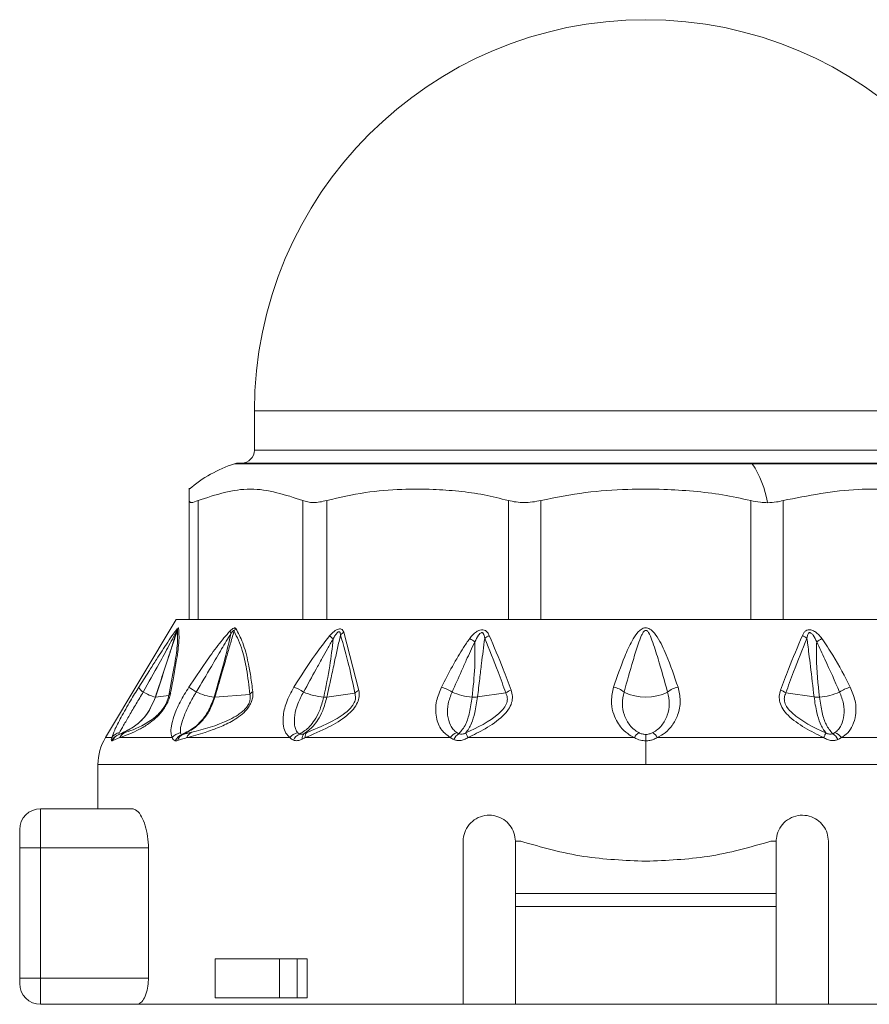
# Model space of a CAD drawing. Header units: millimetres. Extents: x -447 to 1924, y -61 to 422.
# Tile 24 of 59: x 290 to 322, y 158 to 196. Entities that reach past the tile are written whole.
import ezdxf

# ---------------------------------------------------------------- set-up
doc = ezdxf.new("R2010")
doc.units = ezdxf.units.MM

# ---------------------------------------------------------------- blocks, each defined once
blk = doc.blocks.new('Drawing View2')
at = {"color": 7, "linetype": 'Continuous', "lineweight": 18}
for p, q in [((-199.232, 2.025), (-199.232, 0.525)), ((-199.232, 2.025), (-169.232, 2.025)), ((-199.232, 0.525), (-184.232, 0.525)), ((-184.232, 0.525), (-169.232, 0.525)), ((-180.151, 0), (-200, 0)), ((-199.844, 0.025), (-180.191, 0.025)), ((-180.191, 0.025), (-168.62, 0.025)), ((-168.464, 0), (-180.151, 0)), ((-201.732, -5.975), (-201.732, -1.41)), ((-201.397, -5.975), (-201.397, -1.41)), ((-197.378, -5.975), (-197.378, -1.41)), ((-196.463, -5.975), (-196.463, -1.41)), ((-189.501, -5.975), (-189.501, -1.41)), ((-188.251, -5.975), (-188.251, -1.41)), ((-180.213, -5.975), (-180.213, -1.41)), ((-178.963, -5.975), (-178.963, -1.41)), ((-202.232, -5.975), (-204.947, -10.5)), ((-202.232, -5.975), (-201.732, -5.975)), ((-201.508, -5.975), (-201.72, -5.975)), ((-201.508, -5.975), (-197.246, -5.975)), ((-196.667, -5.975), (-197.246, -5.975)), ((-196.667, -5.975), (-189.285, -5.975)), ((-188.494, -5.975), (-189.285, -5.975)), ((-188.494, -5.975), (-179.97, -5.975)), ((-179.179, -5.975), (-179.97, -5.975)), ((-179.179, -5.975), (-171.797, -5.975)), ((-195.812, -6.462), (-195.232, -8.689)), ((-203.664, -8.565), (-203.262, -7.931)), ((-203.025, -8.95), (-202.519, -8.883)), ((-200.748, -8.949), (-199.404, -8.841)), ((-196.456, -8.944), (-195.385, -8.794)), ((-190.681, -8.939), (-189.598, -8.788)), ((-177.783, -8.939), (-178.866, -8.788)), ((-204.703, -10.5), (-204.947, -10.5)), ((-204.398, -10.5), (-204.691, -10.622)), ((-202.386, -10.5), (-204.398, -10.5)), ((-197.879, -10.5), (-201.825, -10.5)), ((-191.725, -10.5), (-197.291, -10.5)), ((-184.668, -10.5), (-191.047, -10.5)), ((-184.232, -10.378), (-184.232, -10.625)), ((-177.416, -10.5), (-183.795, -10.5)), ((-171.173, -10.5), (-176.738, -10.5)), ((-184.232, -11.529), (-184.232, -10.625)), ((-205.232, -11.529), (-205.232, -13.225)), ((-184.232, -11.529), (-205.232, -11.529)), ((-163.232, -11.529), (-184.232, -11.529)), ((-207.432, -14.725), (-207.432, -13.225)), ((-207.432, -13.225), (-203.922, -13.225)), ((-208.232, -14.725), (-208.232, -14.025)), ((-191.232, -14.475), (-191.232, -20.725)), ((-189.232, -16.475), (-189.232, -14.475)), ((-189.232, -14.475), (-189.023, -14.475)), ((-179.44, -14.475), (-179.232, -14.475)), ((-179.232, -14.475), (-179.232, -16.475)), ((-177.232, -20.725), (-177.232, -14.475)), ((-208.232, -14.725), (-207.432, -14.725)), ((-208.232, -19.725), (-208.232, -14.725)), ((-207.432, -19.725), (-207.432, -14.725)), ((-207.432, -14.725), (-203.299, -14.725)), ((-203.299, -19.725), (-203.299, -14.725)), ((-179.232, -16.475), (-189.232, -16.475)), ((-189.232, -16.975), (-189.232, -16.475)), ((-179.232, -16.975), (-179.232, -16.475)), ((-179.232, -16.975), (-189.232, -16.975)), ((-189.232, -20.725), (-189.232, -16.975)), ((-179.232, -16.975), (-179.232, -20.725)), ((-200.743, -18.975), (-200.743, -20.475)), ((-198.274, -18.975), (-200.743, -18.975)), ((-198.274, -20.475), (-198.274, -18.975)), ((-198.274, -18.975), (-197.601, -18.975)), ((-197.601, -20.475), (-197.601, -18.975)), ((-197.208, -18.975), (-197.601, -18.975)), ((-197.208, -18.975), (-197.208, -20.475)), ((-208.232, -19.725), (-208.232, -19.925)), ((-208.232, -19.725), (-207.432, -19.725)), ((-207.432, -20.725), (-207.432, -19.725)), ((-207.432, -19.725), (-203.299, -19.725)), ((-203.73, -20.725), (-207.432, -20.725)), ((-203.73, -20.725), (-191.232, -20.725)), ((-198.274, -20.475), (-200.743, -20.475)), ((-197.601, -20.475), (-198.274, -20.475)), ((-197.208, -20.475), (-197.601, -20.475)), ((-189.232, -20.725), (-191.232, -20.725)), ((-189.232, -20.725), (-179.232, -20.725)), ((-177.232, -20.725), (-179.232, -20.725)), ((-177.232, -20.725), (-164.734, -20.725))]:
    blk.add_line(p, q, dxfattribs=at)
for centre, radius, start, end in [((-184.232, 2.025), 15, 0, 180), ((-199.732, 0.525), 0.5, 270, 0), ((-198.394, -4.893), 5.15, 108.1664, 130.4305), ((-199.844, -0.475), 0.5, 90, 108.1664), ((-180.197, -0.029), 0.0545, 32.4847, 84.1078), ((-183.499, -2.174), 3.992, 9.8423, 32.9992), ((-201.902, -6.468), 0.324, 155.8429, 174.655), ((-201.727, -6.561), 0.49, 147.2626, 160.2891), ((-199.781, -6.353), 0.386, 187.5089, 203.9881), ((-199.542, -6.65), 0.526, 140.7173, 153.7493), ((-207.247, -19.3), 16.732, 48.7638, 49.3774), ((-195.506, -6.942), 0.57, 122.4971, 138.7551), ((-191.689, -8.082), 1.547, 54.1818, 62.9072), ((-189.901, -7.307), 0.791, 114.7837, 129.6376), ((-178.563, -7.307), 0.791, 50.3624, 65.2163), ((-176.775, -8.083), 1.547, 117.0941, 125.8165), ((-203.287, -8.396), 0.414, 204.0865, 239.4434), ((-216.801, -31.794), 27.68, 56.3517, 57.0582), ((-198.363, -10.285), 1.837, 56.6046, 69.537), ((-192.392, -9.813), 1.29, 55.3117, 75.3484), ((-189.112, -9.441), 0.815, 110.5166, 126.6125), ((-185.644, -9.46), 0.913, 50.851, 78.7073), ((-182.82, -9.46), 0.913, 101.2927, 129.149), ((-179.352, -9.441), 0.815, 53.3875, 69.4834), ((-176.072, -9.813), 1.29, 104.6516, 124.6883), ((-202.523, -7.105), 1.913, 239.4043, 254.6198), ((-203.029, -8.914), 0.0356, 267.4158, 276.3201), ((-202.243, -9.011), 0.304, 131.4359, 155.0717), ((-200.547, -6.863), 2.099, 244.1185, 263.6115), ((-199.049, -9.111), 0.446, 123.9682, 142.8148), ((-196.384, -6.554), 2.401, 246.2439, 265.3332), ((-194.989, -9.208), 0.573, 115.027, 133.6959), ((-190.748, -6.765), 2.185, 245.4117, 266.2911), ((-184.232, -7.135), 1.82, 242.6733, 297.3267), ((-177.716, -6.765), 2.185, 273.7089, 294.5883), ((-203.232, -11.529), 2, 149.0362, 180), ((-204.261, -10.85), 0.5, 109.1019, 153.0969), ((-204.319, -10.771), 0.47, 100.9672, 144.8077), ((-204.257, -10.832), 0.482, 109.3625, 154.2596), ((-203.99, -10.723), 0.464, 111.8132, 151.3198), ((-201.957, -10.854), 0.556, 101.6448, 140.4638), ((-201.83, -10.831), 0.489, 111.492, 154.5199), ((-201.804, -10.737), 0.399, 113.9413, 162.016), ((-201.473, -10.627), 0.374, 116.4592, 160.1268), ((-197.435, -10.866), 0.575, 104.4162, 140.4213), ((-197.291, -10.824), 0.506, 114.2513, 153.2837), ((-197.16, -10.524), 0.248, 134.0214, 187.8098), ((-197.058, -10.467), 0.235, 136.7077, 188.1385), ((-191.285, -10.817), 0.543, 110.8768, 144.3208), ((-191.119, -10.792), 0.521, 122.0688, 155.3334), ((-184.157, -10.777), 0.582, 126.5982, 151.6209), ((-184.307, -10.777), 0.582, 28.3791, 53.4018), ((-177.345, -10.792), 0.521, 24.6665, 57.9313), ((-177.179, -10.817), 0.543, 35.6794, 69.1233), ((-207.432, -14.025), 0.8, 90, 180), ((-207.432, -19.925), 0.8, 180, 270)]:
    blk.add_arc(centre, radius, start, end, dxfattribs=at)
for points, knots in [([(-201.732, -1.41), (-201.732, -1.118), (-201.732, -0.825), (-201.732, -0.972), (-201.732, -0.972)], [0, 0, 0, 0, 0.998199, 1, 1, 1, 1]), ([(-197.378, -1.41), (-198.047, -1.191), (-199.387, -0.752), (-200.727, -1.19), (-201.397, -1.41)], [0, 0, 0, 0, 0.499632, 1, 1, 1, 1]), ([(-189.501, -1.41), (-189.811, -1.332), (-190.44, -1.175), (-191.405, -1.043), (-192.457, -0.966), (-193.652, -0.97), (-195.02, -1.073), (-195.971, -1.295), (-196.463, -1.41)], [0, 0, 0, 0, 0.135419, 0.274991, 0.415244, 0.585607, 0.785782, 1, 1, 1, 1]), ([(-180.213, -1.41), (-180.57, -1.332), (-181.296, -1.175), (-182.412, -1.043), (-183.625, -0.966), (-185.006, -0.97), (-186.585, -1.073), (-187.683, -1.295), (-188.251, -1.41)], [0, 0, 0, 0, 0.135414, 0.274984, 0.415234, 0.58558, 0.78576, 1, 1, 1, 1]), ([(-172.001, -1.41), (-172.492, -1.295), (-173.443, -1.073), (-174.815, -0.971), (-176.656, -0.953), (-178.008, -1.221), (-178.963, -1.41)], [0, 0, 0, 0, 0.21393, 0.414834, 0.587057, 1, 1, 1, 1]), ([(-180.213, -1.41), (-180.088, -1.436), (-179.872, -1.483), (-179.657, -1.489), (-179.566, -1.492)], [0, 0, 0, 0, 0.573868, 1, 1, 1, 1]), ([(-179.566, -1.492), (-179.45, -1.487), (-179.239, -1.479), (-179.049, -1.431), (-178.963, -1.41)], [0, 0, 0, 0, 0.54545, 1, 1, 1, 1]), ([(-203.262, -7.931), (-203.171, -7.787), (-202.936, -7.415), (-202.629, -6.946), (-202.358, -6.541), (-202.245, -6.396), (-202.198, -6.335)], [0, 0, 0, 0, 0.253563, 0.655047, 0.855267, 1, 1, 1, 1]), ([(-202.188, -6.395), (-202.249, -6.579), (-202.36, -6.918), (-202.539, -7.464), (-202.758, -8.133), (-202.925, -8.645), (-203.025, -8.95)], [0, 0, 0, 0, 0.215335, 0.398234, 0.642077, 1, 1, 1, 1]), ([(-202.188, -6.395), (-202.181, -6.566), (-202.166, -6.888), (-202.306, -7.801), (-202.445, -8.504), (-202.519, -8.883)], [0, 0, 0, 0, 0.3425593, 0.6462348, 1, 1, 1, 1]), ([(-202.139, -6.296), (-202.128, -6.443), (-202.108, -6.725), (-202.222, -7.599), (-202.362, -8.341), (-202.445, -8.783)], [0, 0, 0, 0, 0.308412, 0.587789, 1, 1, 1, 1]), ([(-202.224, -6.437), (-202.219, -6.428), (-202.209, -6.412), (-202.198, -6.396), (-202.192, -6.39), (-202.189, -6.389), (-202.189, -6.393), (-202.188, -6.395)], [0, 0, 0, 0, 0.312066, 0.577689, 0.709478, 0.846396, 1, 1, 1, 1]), ([(-202.198, -6.335), (-202.182, -6.319), (-202.16, -6.295), (-202.144, -6.288), (-202.141, -6.293), (-202.139, -6.296)], [0, 0, 0, 0, 0.527893, 0.7496455, 1, 1, 1, 1]), ([(-201.749, -8.565), (-201.533, -8.246), (-201.169, -7.708), (-200.652, -6.966), (-200.323, -6.587), (-200.164, -6.403)], [0, 0, 0, 0, 0.427707, 0.722359, 1, 1, 1, 1]), ([(-200.164, -6.403), (-200.138, -6.38), (-200.092, -6.338), (-200.036, -6.304), (-199.998, -6.294), (-199.969, -6.296), (-199.957, -6.31), (-199.95, -6.317)], [0, 0, 0, 0, 0.303841, 0.543349, 0.671179, 0.821746, 1, 1, 1, 1]), ([(-200.134, -6.509), (-200.12, -6.488), (-200.095, -6.452), (-200.064, -6.416), (-200.044, -6.4), (-200.032, -6.395), (-200.023, -6.397), (-200.017, -6.405), (-200.015, -6.413), (-200.014, -6.418)], [0, 0, 0, 0, 0.3366965, 0.5652326, 0.6587129, 0.7523062, 0.8216938, 0.9026669, 1, 1, 1, 1]), ([(-199.95, -6.317), (-199.855, -6.49), (-199.656, -6.855), (-199.49, -7.514), (-199.371, -8.156), (-199.323, -8.542), (-199.298, -8.741)], [0, 0, 0, 0, 0.283427, 0.598157, 0.79281, 1, 1, 1, 1]), ([(-196.354, -6.6), (-196.316, -6.559), (-196.248, -6.486), (-196.143, -6.401), (-196.055, -6.349), (-195.973, -6.326), (-195.899, -6.335), (-195.843, -6.385), (-195.823, -6.436), (-195.812, -6.462)], [0, 0, 0, 0, 0.202674, 0.363901, 0.493169, 0.594446, 0.716905, 0.852714, 1, 1, 1, 1]), ([(-190.984, -6.705), (-190.942, -6.653), (-190.866, -6.559), (-190.735, -6.443), (-190.604, -6.371), (-190.475, -6.354), (-190.37, -6.393), (-190.289, -6.476), (-190.253, -6.549), (-190.233, -6.588)], [0, 0, 0, 0, 0.195281, 0.351729, 0.494735, 0.605844, 0.71819, 0.84666, 1, 1, 1, 1]), ([(-182.998, -8.565), (-183.141, -8.149), (-183.365, -7.494), (-183.703, -6.756), (-183.95, -6.415), (-184.111, -6.311), (-184.201, -6.285), (-184.324, -6.293), (-184.451, -6.37), (-184.609, -6.538), (-184.818, -6.877), (-185.125, -7.569), (-185.331, -8.171), (-185.465, -8.565)], [0, 0, 0, 0, 0.25126, 0.396042, 0.462455, 0.47993, 0.495701, 0.509284, 0.540179, 0.56984, 0.63555, 0.761953, 1, 1, 1, 1]), ([(-183.396, -8.752), (-183.515, -8.327), (-183.701, -7.663), (-183.942, -6.901), (-184.076, -6.543), (-184.158, -6.428), (-184.188, -6.401), (-184.213, -6.39), (-184.234, -6.386), (-184.272, -6.395), (-184.313, -6.436), (-184.359, -6.507), (-184.436, -6.667), (-184.562, -7.018), (-184.783, -7.738), (-184.955, -8.35), (-185.068, -8.752)], [0, 0, 0, 0, 0.264351, 0.412633, 0.474696, 0.48507, 0.49331, 0.496676, 0.499653, 0.505093, 0.516526, 0.530686, 0.554354, 0.619061, 0.749435, 1, 1, 1, 1]), ([(-177.48, -6.705), (-177.526, -6.648), (-177.61, -6.545), (-177.753, -6.425), (-177.892, -6.36), (-178.016, -6.359), (-178.108, -6.406), (-178.18, -6.485), (-178.213, -6.552), (-178.231, -6.588)], [0, 0, 0, 0, 0.215253, 0.384528, 0.526066, 0.634008, 0.741365, 0.859377, 1, 1, 1, 1]), ([(-203.497, -8.752), (-203.291, -8.387), (-202.956, -7.793), (-202.573, -7.088), (-202.355, -6.673), (-202.261, -6.504), (-202.224, -6.437)], [0, 0, 0, 0, 0.470738, 0.766879, 0.908603, 1, 1, 1, 1]), ([(-202.224, -6.437), (-202.275, -6.606), (-202.376, -6.945), (-202.554, -7.487), (-202.771, -8.156), (-202.934, -8.654), (-203.031, -8.95)], [0, 0, 0, 0, 0.201655, 0.404918, 0.64705, 1, 1, 1, 1]), ([(-201.464, -8.752), (-201.269, -8.425), (-200.942, -7.877), (-200.507, -7.122), (-200.254, -6.706), (-200.134, -6.509)], [0, 0, 0, 0, 0.4373839, 0.7346037, 1, 1, 1, 1]), ([(-200.134, -6.509), (-200.21, -6.839), (-200.398, -7.653), (-200.638, -8.466), (-200.781, -8.949)], [0, 0, 0, 0, 0.404874, 1, 1, 1, 1]), ([(-200.014, -6.418), (-200.064, -6.586), (-200.161, -6.915), (-200.319, -7.464), (-200.514, -8.139), (-200.663, -8.654), (-200.748, -8.949)], [0, 0, 0, 0, 0.199401, 0.389589, 0.65075, 1, 1, 1, 1]), ([(-200.014, -6.418), (-199.901, -6.648), (-199.699, -7.061), (-199.517, -7.913), (-199.444, -8.513), (-199.404, -8.841)], [0, 0, 0, 0, 0.364986, 0.653176, 1, 1, 1, 1]), ([(-197.721, -8.565), (-197.457, -8.14), (-197.038, -7.466), (-196.539, -6.834), (-196.354, -6.6)], [0, 0, 0, 0, 0.629625, 1, 1, 1, 1]), ([(-197.352, -8.752), (-197.191, -8.461), (-196.953, -8.031), (-196.649, -7.478), (-196.435, -7.09), (-196.292, -6.844), (-196.219, -6.717)], [0, 0, 0, 0, 0.429633, 0.636413, 0.813229, 1, 1, 1, 1]), ([(-196.219, -6.717), (-196.255, -7.061), (-196.335, -7.807), (-196.494, -8.548), (-196.58, -8.947)], [0, 0, 0, 0, 0.460533, 1, 1, 1, 1]), ([(-195.934, -6.567), (-195.973, -6.736), (-196.051, -7.077), (-196.17, -7.623), (-196.305, -8.246), (-196.403, -8.698), (-196.456, -8.944)], [0, 0, 0, 0, 0.213459, 0.429379, 0.690191, 1, 1, 1, 1]), ([(-196.219, -6.717), (-196.193, -6.672), (-196.149, -6.595), (-196.083, -6.503), (-196.03, -6.452), (-195.995, -6.437), (-195.977, -6.439), (-195.961, -6.448), (-195.949, -6.468), (-195.938, -6.509), (-195.936, -6.544), (-195.934, -6.567)], [0, 0, 0, 0, 0.274116, 0.463194, 0.592982, 0.653123, 0.685144, 0.720858, 0.783468, 0.856593, 1, 1, 1, 1]), ([(-195.934, -6.567), (-195.822, -6.952), (-195.614, -7.668), (-195.457, -8.438), (-195.385, -8.794)], [0, 0, 0, 0, 0.53826, 1, 1, 1, 1]), ([(-192.065, -8.565), (-191.928, -8.299), (-191.723, -7.901), (-191.437, -7.398), (-191.223, -7.04), (-191.065, -6.819), (-190.984, -6.705)], [0, 0, 0, 0, 0.420929, 0.628617, 0.808166, 1, 1, 1, 1]), ([(-190.783, -6.828), (-190.743, -6.739), (-190.692, -6.628), (-190.599, -6.514), (-190.551, -6.479), (-190.515, -6.473), (-190.494, -6.477), (-190.476, -6.488), (-190.448, -6.519), (-190.423, -6.591), (-190.412, -6.658), (-190.406, -6.697)], [0, 0, 0, 0, 0.3889974, 0.4912743, 0.5782214, 0.607166, 0.63573, 0.6660148, 0.7004174, 0.8248318, 1, 1, 1, 1]), ([(-190.406, -6.697), (-190.428, -6.858), (-190.471, -7.178), (-190.534, -7.692), (-190.604, -8.278), (-190.654, -8.706), (-190.681, -8.939)], [0, 0, 0, 0, 0.21465, 0.427263, 0.688154, 1, 1, 1, 1]), ([(-190.406, -6.697), (-190.231, -7.123), (-189.948, -7.809), (-189.694, -8.518), (-189.598, -8.788)], [0, 0, 0, 0, 0.619883, 1, 1, 1, 1]), ([(-190.233, -6.588), (-190.052, -7.014), (-189.759, -7.699), (-189.497, -8.409), (-189.397, -8.678)], [0, 0, 0, 0, 0.620107, 1, 1, 1, 1]), ([(-178.231, -6.588), (-178.412, -7.014), (-178.704, -7.7), (-178.967, -8.409), (-179.066, -8.678)], [0, 0, 0, 0, 0.620302, 1, 1, 1, 1]), ([(-178.058, -6.697), (-178.233, -7.123), (-178.516, -7.809), (-178.77, -8.518), (-178.866, -8.788)], [0, 0, 0, 0, 0.620078, 1, 1, 1, 1]), ([(-177.681, -6.828), (-177.72, -6.74), (-177.774, -6.623), (-177.868, -6.51), (-177.914, -6.481), (-177.941, -6.473), (-177.963, -6.475), (-177.989, -6.487), (-178.018, -6.525), (-178.042, -6.598), (-178.052, -6.661), (-178.058, -6.697)], [0, 0, 0, 0, 0.388357, 0.520208, 0.561559, 0.599385, 0.626917, 0.655418, 0.720654, 0.8386, 1, 1, 1, 1]), ([(-177.783, -8.939), (-177.828, -8.548), (-177.893, -7.997), (-177.974, -7.331), (-178.019, -6.974), (-178.046, -6.779), (-178.058, -6.697)], [0, 0, 0, 0, 0.523004, 0.738676, 0.891237, 1, 1, 1, 1]), ([(-176.398, -8.565), (-176.607, -8.154), (-176.928, -7.519), (-177.336, -6.917), (-177.48, -6.705)], [0, 0, 0, 0, 0.647777, 1, 1, 1, 1]), ([(-191.657, -8.752), (-191.537, -8.48), (-191.357, -8.074), (-191.122, -7.552), (-190.955, -7.183), (-190.841, -6.948), (-190.783, -6.828)], [0, 0, 0, 0, 0.425602, 0.634107, 0.812726, 1, 1, 1, 1]), ([(-190.783, -6.828), (-190.78, -7.151), (-190.773, -7.86), (-190.848, -8.563), (-190.89, -8.946)], [0, 0, 0, 0, 0.4557088, 1, 1, 1, 1]), ([(-177.574, -8.946), (-177.632, -8.444), (-177.712, -7.741), (-177.688, -7.031), (-177.681, -6.828)], [0, 0, 0, 0, 0.713706, 1, 1, 1, 1]), ([(-176.806, -8.752), (-176.99, -8.334), (-177.271, -7.693), (-177.575, -7.051), (-177.681, -6.828)], [0, 0, 0, 0, 0.653194, 1, 1, 1, 1]), ([(-204.703, -10.5), (-204.672, -10.411), (-204.602, -10.21), (-204.339, -9.704), (-204.01, -9.125), (-203.772, -8.738), (-203.664, -8.565)], [0, 0, 0, 0, 0.210078, 0.472065, 0.762912, 1, 1, 1, 1]), ([(-202.386, -10.5), (-202.405, -10.446), (-202.447, -10.328), (-202.422, -10.047), (-202.318, -9.65), (-202.1, -9.133), (-201.867, -8.755), (-201.749, -8.565)], [0, 0, 0, 0, 0.137707, 0.297654, 0.485766, 0.740451, 1, 1, 1, 1]), ([(-197.879, -10.5), (-197.932, -10.446), (-198.048, -10.33), (-198.133, -10.053), (-198.146, -9.664), (-198.037, -9.146), (-197.829, -8.763), (-197.721, -8.565)], [0, 0, 0, 0, 0.136663, 0.294577, 0.479617, 0.72985, 1, 1, 1, 1]), ([(-191.725, -10.5), (-191.845, -10.411), (-192.112, -10.212), (-192.296, -9.709), (-192.3, -9.129), (-192.138, -8.74), (-192.065, -8.565)], [0, 0, 0, 0, 0.2091723, 0.4692564, 0.7606952, 1, 1, 1, 1]), ([(-189.397, -8.678), (-189.375, -8.757), (-189.332, -8.91), (-189.364, -9.168), (-189.493, -9.432), (-189.816, -9.796), (-190.357, -10.158), (-190.827, -10.391), (-191.047, -10.5)], [0, 0, 0, 0, 0.103652, 0.20385, 0.314185, 0.440662, 0.737374, 1, 1, 1, 1]), ([(-185.465, -8.565), (-185.506, -8.739), (-185.579, -9.055), (-185.512, -9.491), (-185.38, -9.826), (-185.192, -10.109), (-184.963, -10.343), (-184.758, -10.452), (-184.668, -10.5)], [0, 0, 0, 0, 0.237372, 0.431825, 0.589432, 0.718601, 0.877817, 1, 1, 1, 1]), ([(-183.795, -10.5), (-183.689, -10.441), (-183.463, -10.317), (-183.195, -10.018), (-182.975, -9.607), (-182.875, -9.097), (-182.959, -8.737), (-182.998, -8.565)], [0, 0, 0, 0, 0.147122, 0.312406, 0.50794, 0.764712, 1, 1, 1, 1]), ([(-179.066, -8.678), (-179.088, -8.755), (-179.131, -8.904), (-179.103, -9.153), (-178.987, -9.407), (-178.686, -9.763), (-178.143, -10.139), (-177.659, -10.379), (-177.416, -10.5)], [0, 0, 0, 0, 0.1017236, 0.1977442, 0.3042694, 0.4235864, 0.7110771, 1, 1, 1, 1]), ([(-176.738, -10.5), (-176.651, -10.441), (-176.467, -10.317), (-176.281, -10.019), (-176.163, -9.61), (-176.175, -9.1), (-176.326, -8.739), (-176.398, -8.565)], [0, 0, 0, 0, 0.1468149, 0.3117355, 0.5067024, 0.7623101, 1, 1, 1, 1]), ([(-203.031, -8.95), (-203.131, -9.18), (-203.312, -9.592), (-203.806, -10.093), (-204.205, -10.276), (-204.424, -10.377)], [0, 0, 0, 0, 0.361519, 0.649049, 1, 1, 1, 1]), ([(-203.025, -8.95), (-203.122, -9.173), (-203.298, -9.577), (-203.786, -10.083), (-204.19, -10.271), (-204.417, -10.377)], [0, 0, 0, 0, 0.351286, 0.635427, 1, 1, 1, 1]), ([(-204.409, -10.309), (-204.387, -10.271), (-204.344, -10.192), (-204.217, -9.974), (-204.027, -9.646), (-203.766, -9.202), (-203.587, -8.902), (-203.497, -8.752)], [0, 0, 0, 0, 0.117161, 0.239899, 0.491313, 0.74564, 1, 1, 1, 1]), ([(-202.445, -8.783), (-202.457, -8.84), (-202.482, -8.947), (-202.552, -9.129), (-202.65, -9.314), (-202.813, -9.547), (-203.042, -9.782), (-203.341, -10.011), (-203.677, -10.207), (-204.06, -10.38), (-204.275, -10.456), (-204.398, -10.5)], [0, 0, 0, 0, 0.053488, 0.101165, 0.145724, 0.192526, 0.283011, 0.383772, 0.541991, 0.738283, 1, 1, 1, 1]), ([(-202.519, -8.883), (-202.528, -8.928), (-202.545, -9.011), (-202.6, -9.158), (-202.679, -9.31), (-202.784, -9.459), (-202.905, -9.593), (-203.081, -9.753), (-203.617, -10.121), (-203.915, -10.214), (-204.163, -10.292)], [0, 0, 0, 0, 0.051327, 0.09442, 0.134349, 0.174419, 0.220939, 0.27713, 0.398157, 1, 1, 1, 1]), ([(-202.069, -10.309), (-202.072, -10.271), (-202.079, -10.192), (-202.038, -9.974), (-201.932, -9.647), (-201.732, -9.203), (-201.553, -8.902), (-201.464, -8.752)], [0, 0, 0, 0, 0.117122, 0.23984, 0.491204, 0.745529, 1, 1, 1, 1]), ([(-200.781, -8.949), (-200.849, -9.139), (-200.971, -9.473), (-201.248, -9.845), (-201.574, -10.161), (-201.842, -10.293), (-202.009, -10.375)], [0, 0, 0, 0, 0.294643, 0.521096, 0.701932, 1, 1, 1, 1]), ([(-200.748, -8.949), (-200.816, -9.138), (-200.938, -9.471), (-201.214, -9.842), (-201.538, -10.158), (-201.802, -10.291), (-201.966, -10.373)], [0, 0, 0, 0, 0.294538, 0.521008, 0.701872, 1, 1, 1, 1]), ([(-199.298, -8.741), (-199.295, -8.794), (-199.289, -8.897), (-199.323, -9.07), (-199.4, -9.249), (-199.619, -9.559), (-200.06, -9.871), (-200.597, -10.119), (-201.203, -10.333), (-201.596, -10.439), (-201.825, -10.5)], [0, 0, 0, 0, 0.054232, 0.103303, 0.150337, 0.200897, 0.369635, 0.542742, 0.734318, 1, 1, 1, 1]), ([(-199.404, -8.841), (-199.398, -8.883), (-199.386, -8.961), (-199.407, -9.099), (-199.467, -9.244), (-199.57, -9.385), (-199.705, -9.514), (-199.913, -9.666), (-200.624, -10.042), (-201.177, -10.179), (-201.64, -10.292)], [0, 0, 0, 0, 0.051613, 0.09536, 0.137319, 0.180165, 0.228028, 0.285272, 0.402314, 1, 1, 1, 1]), ([(-200.781, -8.949), (-200.774, -8.95), (-200.762, -8.95), (-200.752, -8.949), (-200.748, -8.949)], [0, 0, 0, 0, 0.559976, 1, 1, 1, 1]), ([(-197.579, -10.309), (-197.606, -10.271), (-197.661, -10.192), (-197.711, -9.974), (-197.703, -9.647), (-197.588, -9.203), (-197.431, -8.902), (-197.352, -8.752)], [0, 0, 0, 0, 0.117118, 0.239833, 0.491188, 0.745502, 1, 1, 1, 1]), ([(-196.58, -8.947), (-196.628, -9.13), (-196.714, -9.456), (-196.915, -9.823), (-197.156, -10.145), (-197.367, -10.279), (-197.499, -10.362)], [0, 0, 0, 0, 0.287161, 0.511571, 0.692984, 1, 1, 1, 1]), ([(-196.456, -8.944), (-196.504, -9.123), (-196.589, -9.444), (-196.784, -9.805), (-197.018, -10.125), (-197.211, -10.261), (-197.332, -10.346)], [0, 0, 0, 0, 0.28629, 0.510661, 0.69222, 1, 1, 1, 1]), ([(-195.232, -8.689), (-195.222, -8.765), (-195.203, -8.914), (-195.274, -9.169), (-195.44, -9.426), (-195.805, -9.771), (-196.45, -10.148), (-196.989, -10.374), (-197.291, -10.5)], [0, 0, 0, 0, 0.0942, 0.182499, 0.278775, 0.389657, 0.657979, 1, 1, 1, 1]), ([(-195.385, -8.794), (-195.371, -8.852), (-195.352, -8.937), (-195.373, -9.067), (-195.407, -9.163), (-195.463, -9.262), (-195.573, -9.402), (-195.874, -9.664), (-196.457, -9.984), (-196.948, -10.188), (-197.229, -10.305)], [0, 0, 0, 0, 0.088148, 0.127362, 0.165638, 0.20809, 0.253003, 0.357761, 0.633199, 1, 1, 1, 1]), ([(-196.58, -8.947), (-196.554, -8.948), (-196.507, -8.949), (-196.471, -8.945), (-196.456, -8.944)], [0, 0, 0, 0, 0.559847, 1, 1, 1, 1]), ([(-191.478, -10.309), (-191.526, -10.271), (-191.624, -10.192), (-191.758, -9.974), (-191.849, -9.646), (-191.833, -9.202), (-191.716, -8.902), (-191.657, -8.752)], [0, 0, 0, 0, 0.117159, 0.239896, 0.491308, 0.745636, 1, 1, 1, 1]), ([(-190.89, -8.946), (-190.918, -9.147), (-190.974, -9.534), (-191.137, -10.047), (-191.302, -10.241), (-191.395, -10.351)], [0, 0, 0, 0, 0.321949, 0.6179, 1, 1, 1, 1]), ([(-189.598, -8.788), (-189.574, -8.848), (-189.528, -8.963), (-189.55, -9.17), (-189.667, -9.385), (-190.141, -9.856), (-190.682, -10.11), (-191.131, -10.321)], [0, 0, 0, 0, 0.097572, 0.186101, 0.286324, 0.407959, 1, 1, 1, 1]), ([(-190.681, -8.939), (-190.712, -9.147), (-190.769, -9.526), (-190.926, -10.02), (-191.056, -10.211), (-191.131, -10.321)], [0, 0, 0, 0, 0.342164, 0.623264, 1, 1, 1, 1]), ([(-190.89, -8.946), (-190.847, -8.947), (-190.772, -8.949), (-190.709, -8.942), (-190.681, -8.939)], [0, 0, 0, 0, 0.559728, 1, 1, 1, 1]), ([(-185.068, -8.752), (-185.099, -8.902), (-185.161, -9.203), (-185.076, -9.647), (-184.898, -9.974), (-184.695, -10.192), (-184.566, -10.271), (-184.503, -10.309)], [0, 0, 0, 0, 0.254556, 0.508885, 0.760231, 0.882933, 1, 1, 1, 1]), ([(-183.96, -10.309), (-183.897, -10.271), (-183.769, -10.192), (-183.566, -9.974), (-183.387, -9.646), (-183.303, -9.203), (-183.365, -8.902), (-183.396, -8.752)], [0, 0, 0, 0, 0.11715, 0.23987, 0.49125, 0.745581, 1, 1, 1, 1]), ([(-178.866, -8.788), (-178.89, -8.846), (-178.934, -8.958), (-178.917, -9.158), (-178.812, -9.365), (-178.347, -9.848), (-177.797, -10.105), (-177.333, -10.321)], [0, 0, 0, 0, 0.09476, 0.180727, 0.278153, 0.391304, 1, 1, 1, 1]), ([(-177.333, -10.321), (-177.407, -10.211), (-177.538, -10.02), (-177.695, -9.526), (-177.752, -9.147), (-177.783, -8.939)], [0, 0, 0, 0, 0.37661, 0.657741, 1, 1, 1, 1]), ([(-177.574, -8.946), (-177.616, -8.947), (-177.692, -8.949), (-177.755, -8.942), (-177.783, -8.939)], [0, 0, 0, 0, 0.559727, 1, 1, 1, 1]), ([(-177.068, -10.351), (-177.159, -10.245), (-177.323, -10.054), (-177.488, -9.545), (-177.545, -9.152), (-177.574, -8.946)], [0, 0, 0, 0, 0.371267, 0.671006, 1, 1, 1, 1]), ([(-176.986, -10.309), (-176.938, -10.271), (-176.84, -10.192), (-176.706, -9.974), (-176.615, -9.646), (-176.631, -9.203), (-176.748, -8.902), (-176.806, -8.752)], [0, 0, 0, 0, 0.117149, 0.239869, 0.491248, 0.745576, 1, 1, 1, 1]), ([(-204.707, -10.624), (-204.715, -10.613), (-204.729, -10.594), (-204.711, -10.529), (-204.703, -10.5)], [0, 0, 0, 0, 0.5520112, 1, 1, 1, 1]), ([(-204.424, -10.377), (-204.428, -10.371), (-204.434, -10.361), (-204.417, -10.325), (-204.409, -10.309)], [0, 0, 0, 0, 0.543645, 1, 1, 1, 1]), ([(-204.417, -10.377), (-204.418, -10.377), (-204.422, -10.378), (-204.424, -10.377), (-204.424, -10.377)], [0, 0, 0, 0, 0.560002, 1, 1, 1, 1]), ([(-204.163, -10.292), (-204.213, -10.309), (-204.306, -10.341), (-204.381, -10.365), (-204.417, -10.377)], [0, 0, 0, 0, 0.534048, 1, 1, 1, 1]), ([(-202.272, -10.62), (-202.3, -10.608), (-202.352, -10.586), (-202.375, -10.527), (-202.386, -10.5)], [0, 0, 0, 0, 0.530896, 1, 1, 1, 1]), ([(-201.825, -10.5), (-201.893, -10.522), (-202.016, -10.562), (-202.132, -10.598), (-202.183, -10.614)], [0, 0, 0, 0, 0.555292, 1, 1, 1, 1]), ([(-202.009, -10.375), (-202.025, -10.369), (-202.055, -10.356), (-202.065, -10.325), (-202.069, -10.309)], [0, 0, 0, 0, 0.5231365, 1, 1, 1, 1]), ([(-201.966, -10.373), (-201.975, -10.375), (-201.992, -10.378), (-202.004, -10.376), (-202.009, -10.375)], [0, 0, 0, 0, 0.560007, 1, 1, 1, 1]), ([(-201.64, -10.292), (-201.701, -10.308), (-201.812, -10.336), (-201.919, -10.362), (-201.966, -10.373)], [0, 0, 0, 0, 0.554562, 1, 1, 1, 1]), ([(-197.743, -10.596), (-197.773, -10.581), (-197.824, -10.556), (-197.863, -10.517), (-197.879, -10.5)], [0, 0, 0, 0, 0.579744, 1, 1, 1, 1]), ([(-197.405, -10.558), (-197.464, -10.582), (-197.554, -10.618), (-197.667, -10.62), (-197.718, -10.604), (-197.743, -10.596)], [0, 0, 0, 0, 0.4821932, 0.7402634, 1, 1, 1, 1]), ([(-197.499, -10.362), (-197.517, -10.354), (-197.547, -10.34), (-197.569, -10.319), (-197.579, -10.309)], [0, 0, 0, 0, 0.574767, 1, 1, 1, 1]), ([(-197.332, -10.346), (-197.367, -10.358), (-197.431, -10.38), (-197.478, -10.368), (-197.499, -10.362)], [0, 0, 0, 0, 0.5416872, 1, 1, 1, 1]), ([(-197.291, -10.5), (-197.312, -10.511), (-197.351, -10.531), (-197.389, -10.55), (-197.405, -10.558)], [0, 0, 0, 0, 0.5583762, 1, 1, 1, 1]), ([(-197.229, -10.305), (-197.248, -10.313), (-197.283, -10.327), (-197.317, -10.34), (-197.332, -10.346)], [0, 0, 0, 0, 0.557314, 1, 1, 1, 1]), ([(-191.592, -10.575), (-191.619, -10.563), (-191.666, -10.541), (-191.707, -10.513), (-191.725, -10.5)], [0, 0, 0, 0, 0.55931, 1, 1, 1, 1]), ([(-191.047, -10.5), (-191.095, -10.527), (-191.191, -10.58), (-191.339, -10.614), (-191.477, -10.613), (-191.553, -10.588), (-191.592, -10.575)], [0, 0, 0, 0, 0.273675, 0.544486, 0.766897, 1, 1, 1, 1]), ([(-191.395, -10.351), (-191.412, -10.344), (-191.441, -10.332), (-191.467, -10.316), (-191.478, -10.309)], [0, 0, 0, 0, 0.555851, 1, 1, 1, 1]), ([(-191.131, -10.321), (-191.153, -10.332), (-191.197, -10.353), (-191.269, -10.368), (-191.337, -10.369), (-191.376, -10.357), (-191.395, -10.351)], [0, 0, 0, 0, 0.255573, 0.503234, 0.749597, 1, 1, 1, 1]), ([(-191.047, -10.5), (-191.071, -10.453), (-191.113, -10.368), (-191.125, -10.336), (-191.131, -10.321)], [0, 0, 0, 0, 0.5592992, 1, 1, 1, 1]), ([(-184.668, -10.5), (-184.594, -10.538), (-184.459, -10.608), (-184.303, -10.619), (-184.232, -10.625)], [0, 0, 0, 0, 0.54913, 1, 1, 1, 1]), ([(-184.503, -10.309), (-184.461, -10.329), (-184.377, -10.367), (-184.279, -10.374), (-184.232, -10.378)], [0, 0, 0, 0, 0.511372, 1, 1, 1, 1]), ([(-184.232, -10.378), (-184.2, -10.376), (-184.141, -10.373), (-184.049, -10.349), (-183.993, -10.324), (-183.96, -10.309)], [0, 0, 0, 0, 0.325553, 0.611247, 1, 1, 1, 1]), ([(-184.232, -10.625), (-184.18, -10.622), (-184.084, -10.616), (-183.934, -10.573), (-183.846, -10.527), (-183.795, -10.5)], [0, 0, 0, 0, 0.3329763, 0.6197469, 1, 1, 1, 1]), ([(-177.333, -10.321), (-177.341, -10.341), (-177.355, -10.377), (-177.397, -10.462), (-177.416, -10.5)], [0, 0, 0, 0, 0.5592821, 1, 1, 1, 1]), ([(-177.416, -10.5), (-177.368, -10.527), (-177.273, -10.58), (-177.126, -10.614), (-176.988, -10.614), (-176.911, -10.588), (-176.871, -10.575)], [0, 0, 0, 0, 0.273593, 0.542673, 0.764584, 1, 1, 1, 1]), ([(-177.333, -10.321), (-177.31, -10.332), (-177.266, -10.353), (-177.195, -10.368), (-177.126, -10.369), (-177.088, -10.357), (-177.068, -10.351)], [0, 0, 0, 0, 0.255568, 0.50322, 0.749583, 1, 1, 1, 1]), ([(-177.068, -10.351), (-177.052, -10.344), (-177.023, -10.332), (-176.997, -10.316), (-176.986, -10.309)], [0, 0, 0, 0, 0.555849, 1, 1, 1, 1]), ([(-176.871, -10.575), (-176.845, -10.563), (-176.798, -10.541), (-176.756, -10.513), (-176.738, -10.5)], [0, 0, 0, 0, 0.55931, 1, 1, 1, 1]), ([(-204.691, -10.622), (-204.695, -10.623), (-204.701, -10.625), (-204.705, -10.624), (-204.707, -10.624)], [0, 0, 0, 0, 0.560051, 1, 1, 1, 1]), ([(-202.183, -10.614), (-202.201, -10.619), (-202.234, -10.626), (-202.26, -10.622), (-202.272, -10.62)], [0, 0, 0, 0, 0.560194, 1, 1, 1, 1]), ([(-203.299, -14.725), (-203.299, -14.692), (-203.301, -14.505), (-203.337, -14.167), (-203.444, -13.76), (-203.6, -13.439), (-203.769, -13.254), (-203.877, -13.233), (-203.922, -13.225)], [0, 0, 0, 0, 0.040672, 0.2291121, 0.4197186, 0.623401, 0.8442868, 1, 1, 1, 1]), ([(-189.232, -14.475), (-189.242, -14.365), (-189.264, -14.145), (-189.428, -13.852), (-189.671, -13.625), (-189.979, -13.488), (-190.322, -13.459), (-190.662, -13.549), (-190.954, -13.753), (-191.156, -14.044), (-191.227, -14.302), (-191.231, -14.445), (-191.232, -14.475)], [0, 0, 0, 0, 0.102692, 0.205345, 0.309125, 0.415784, 0.526123, 0.639705, 0.754182, 0.86573, 0.971495, 1, 1, 1, 1]), ([(-177.232, -14.475), (-177.242, -14.367), (-177.263, -14.152), (-177.421, -13.863), (-177.657, -13.635), (-177.964, -13.491), (-178.312, -13.458), (-178.657, -13.547), (-178.95, -13.75), (-179.151, -14.036), (-179.226, -14.293), (-179.231, -14.44), (-179.232, -14.475)], [0, 0, 0, 0, 0.100795, 0.201493, 0.304873, 0.413747, 0.527057, 0.641563, 0.753853, 0.862272, 0.967136, 1, 1, 1, 1]), ([(-184.232, -15.239), (-185.032, -15.206), (-186.674, -15.139), (-188.227, -14.7), (-189.023, -14.475)], [0, 0, 0, 0, 0.486988, 1, 1, 1, 1]), ([(-179.44, -14.475), (-180.237, -14.7), (-181.79, -15.139), (-183.432, -15.206), (-184.232, -15.239)], [0, 0, 0, 0, 0.513031, 1, 1, 1, 1]), ([(-203.73, -20.725), (-203.681, -20.712), (-203.583, -20.687), (-203.446, -20.49), (-203.345, -20.206), (-203.303, -19.929), (-203.3, -19.77), (-203.299, -19.725)], [0, 0, 0, 0, 0.237843, 0.475882, 0.706486, 0.917911, 1, 1, 1, 1])]:
    blk.add_open_spline(points, degree=3, knots=knots, dxfattribs=at)
for points in [[(-201.732, -1.41), (-201.717, -1.451), (-201.688, -1.532), (-201.494, -1.451), (-201.397, -1.41)], [(-197.378, -1.41), (-197.255, -1.451), (-197.01, -1.532), (-196.645, -1.451), (-196.463, -1.41)], [(-189.501, -1.41), (-189.304, -1.451), (-188.909, -1.532), (-188.47, -1.451), (-188.251, -1.41)]]:
    blk.add_open_spline(points, degree=3, dxfattribs=at)

msp = doc.modelspace()

# ---------------------------------------------------------------- block references
at = {"color": 7, "linetype": 'Continuous', "lineweight": 18}
msp.add_blockref('Drawing View2', (497.941, 179.083), dxfattribs=at)

doc.saveas('drawing.dxf')
